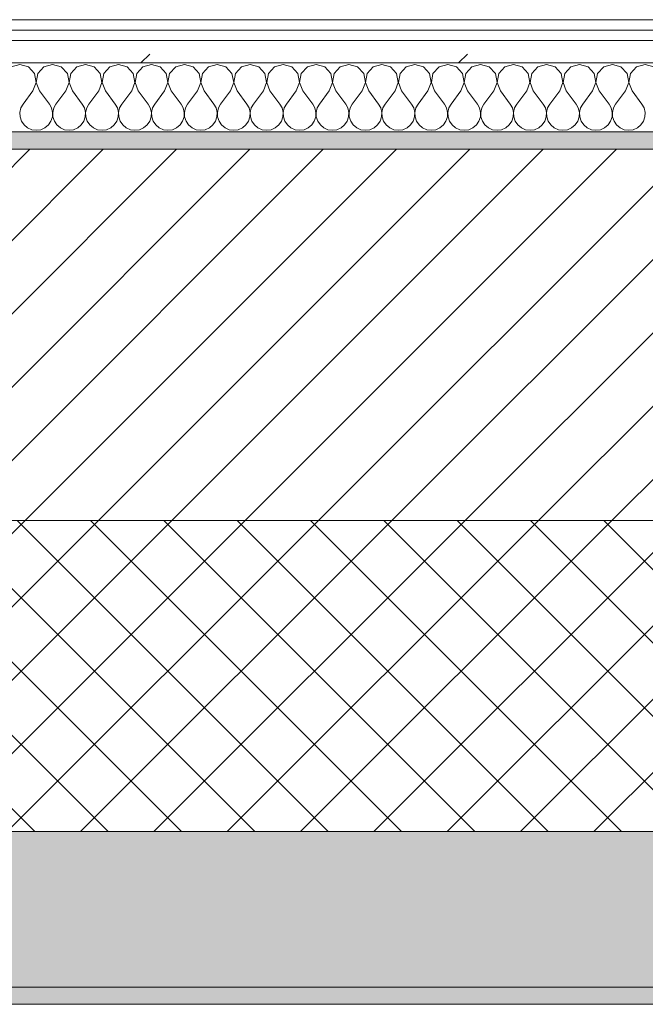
# Model space of a CAD drawing. Header units: millimetres. Extents: x -40968 to 13979, y -19284 to 4746.
# Tile 8 of 113: x -27514 to -27152, y -1699 to -1129. Entities that reach past the tile are written whole.
import ezdxf

# ---------------------------------------------------------------- set-up
doc = ezdxf.new("R2010")
doc.units = ezdxf.units.MM
doc.header["$MEASUREMENT"] = 0
doc.linetypes.add('Wipeout_Contour', pattern=[1000, 0, -1000])
doc.layers.add('12_FAÇ_Façana', color=7, linetype='Continuous')
doc.layers.add('Nuevo_08_E_Envans secs', color=7, linetype='Continuous')
for name, color, linetype, lineweight, true_color in [('12_FAÇ_Façana_Pluma_Nº__102', 7, 'Continuous', 5, 0xcccccc), ('12_FAÇ_Façana_Pluma_Nº__174', 7, 'Continuous', 13, 0xe4ad2c), ('12_FAÇ_Façana_Pluma_Nº__176', 7, 'Continuous', 15, 0x93a0c6), ('Nuevo_08_E_Envans secs_Pluma_Nº__102', 7, 'Continuous', 5, 0xcccccc), ('Nuevo_08_E_Envans secs_Pluma_Nº__171', 171, 'Continuous', 13, 0xaaaaff), ('Nuevo_08_E_Envans secs_Pluma_Nº__177', 7, 'Continuous', 15, 0xf7e046)]:
    doc.layers.add(name, color=color, linetype=linetype, lineweight=lineweight, true_color=true_color)
for name, color, linetype, lineweight in [('12_FAÇ_Façana_Pluma_Nº__2', 8, 'Continuous', 5), ('12_FAÇ_Façana_Pluma_Nº__7', 7, 'Continuous', 5), ('Nuevo_08_E_Envans secs_Pluma_Nº__1', 7, 'Continuous', 5)]:
    doc.layers.add(name, color=color, linetype=linetype, lineweight=lineweight)
pattern_1 = [(45, (0, 0), (-183.8478, 183.8478), [195, -65]), (45, (7e-14, 183.85), (-183.8478, 183.8478), [195, -65])]

# ---------------------------------------------------------------- blocks, each defined once
blk = doc.blocks.new('Muro_4_1', base_point=(-28050.85, -1193.98))
at = {"layer": '12_FAÇ_Façana_Pluma_Nº__102', "linetype": 'Continuous', "lineweight": 0, "true_color": 0xe5e5e5}
for points in [[(-27697.98, -1688.98), (-25366.43, -1688.98), (-25366.43, -1598.98), (-27762.14, -1598.98)], [(-27690.85, -1698.98), (-25366.43, -1698.98), (-25366.43, -1688.98), (-27690.85, -1688.98)]]:
    blk.add_hatch(color=254, dxfattribs=at).paths.add_polyline_path(points)
at = {"layer": '12_FAÇ_Façana_Pluma_Nº__174', "linetype": 'Continuous', "lineweight": 13, "true_color": 0xe4ad2c}
h = blk.add_hatch(dxfattribs=at)
h.set_pattern_fill('SATE_Aislamiento_0001', color=42, style=0, pattern_type=2)
h.set_pattern_definition([(45, (0, 0), (-21.213203, 21.213203), []), (135, (0, 0), (21.213203, 21.213203), [])])
h.paths.add_polyline_path([(-27814.92, -1483.98), (-27844.12, -1483.98), (-27762.14, -1598.98), (-25366.43, -1598.98), (-25366.43, -1418.98), (-27814.92, -1418.98)])
at = {"layer": '12_FAÇ_Façana_Pluma_Nº__176', "linetype": 'Continuous', "lineweight": 0, "true_color": 0x495063}
blk.add_hatch(color=251, dxfattribs=at).paths.add_polyline_path([(-25366.43, -1193.98), (-27814.92, -1193.98), (-27814.92, -1203.98), (-25366.43, -1203.98)])
at = {"layer": '12_FAÇ_Façana_Pluma_Nº__2', "linetype": 'Continuous', "lineweight": 5}
h = blk.add_hatch(dxfattribs=at)
h.set_pattern_fill('Ceramic_0001', color=8, style=0, pattern_type=2)
h.set_pattern_definition([(45, (0, 0), (-21.213203, 21.213203), [])])
h.paths.add_polyline_path([(-27814.92, -1418.98), (-25366.43, -1418.98), (-25366.43, -1203.98), (-27814.92, -1203.98)])
at = {"layer": '12_FAÇ_Façana_Pluma_Nº__7', "color": 7, "linetype": 'Continuous', "lineweight": 5}
for p, q in [((-25366.43, -1203.98), (-27814.92, -1203.98)), ((-27814.92, -1418.98), (-25366.43, -1418.98)), ((-27762.14, -1598.98), (-25366.43, -1598.98)), ((-27697.98, -1688.98), (-25366.43, -1688.98))]:
    blk.add_line(p, q, dxfattribs=at)
at = {"layer": '12_FAÇ_Façana_Pluma_Nº__7', "color": 7, "linetype": 'Continuous', "lineweight": 5, "flags": 128}
for points in [[(-25366.43, -1193.98), (-27814.92, -1193.98)], [(-27690.85, -1698.98), (-25366.43, -1698.98)]]:
    blk.add_lwpolyline(points, dxfattribs=at)
blk = doc.blocks.new('*X489')
at = {"layer": 'Nuevo_08_E_Envans secs_Pluma_Nº__102', "color": 254, "linetype": 'Continuous', "lineweight": 5, "true_color": 0xcccccc}
for p, q in [((-27514.29, -1154.93), (-27519.29, -1156.35)), ((-27509.28, -1156.35), (-27514.29, -1154.93)), ((-27505.77, -1160.19), (-27509.28, -1156.35)), ((-27500.25, -1156.35), (-27503.76, -1160.19)), ((-27495.24, -1154.93), (-27500.25, -1156.35)), ((-27490.23, -1156.35), (-27495.24, -1154.93)), ((-27486.72, -1160.19), (-27490.23, -1156.35)), ((-27481.2, -1156.35), (-27484.71, -1160.19)), ((-27476.19, -1154.93), (-27481.2, -1156.35)), ((-27471.18, -1156.35), (-27476.19, -1154.93)), ((-27467.67, -1160.19), (-27471.18, -1156.35)), ((-27462.15, -1156.35), (-27465.66, -1160.19)), ((-27457.14, -1154.93), (-27462.15, -1156.35)), ((-27452.14, -1156.35), (-27457.14, -1154.93)), ((-27448.62, -1160.19), (-27452.14, -1156.35)), ((-27443.1, -1156.35), (-27446.61, -1160.19)), ((-27438.1, -1154.93), (-27443.1, -1156.35)), ((-27433.09, -1156.35), (-27438.1, -1154.93)), ((-27429.58, -1160.19), (-27433.09, -1156.35)), ((-27424.05, -1156.35), (-27427.57, -1160.19)), ((-27419.05, -1154.93), (-27424.05, -1156.35)), ((-27414.04, -1156.35), (-27419.05, -1154.93)), ((-27410.53, -1160.19), (-27414.04, -1156.35)), ((-27405.01, -1156.35), (-27408.52, -1160.19)), ((-27400, -1154.93), (-27405.01, -1156.35)), ((-27394.99, -1156.35), (-27400, -1154.93)), ((-27391.48, -1160.19), (-27394.99, -1156.35)), ((-27385.96, -1156.35), (-27389.47, -1160.19)), ((-27380.95, -1154.93), (-27385.96, -1156.35)), ((-27375.95, -1156.35), (-27380.95, -1154.93)), ((-27372.43, -1160.19), (-27375.95, -1156.35)), ((-27366.91, -1156.35), (-27370.42, -1160.19)), ((-27361.9, -1154.93), (-27366.91, -1156.35)), ((-27356.9, -1156.35), (-27361.9, -1154.93)), ((-27353.39, -1160.19), (-27356.9, -1156.35)), ((-27347.86, -1156.35), (-27351.38, -1160.19)), ((-27342.86, -1154.93), (-27347.86, -1156.35)), ((-27337.85, -1156.35), (-27342.86, -1154.93)), ((-27334.34, -1160.19), (-27337.85, -1156.35)), ((-27328.82, -1156.35), (-27332.33, -1160.19)), ((-27323.81, -1154.93), (-27328.82, -1156.35)), ((-27318.8, -1156.35), (-27323.81, -1154.93)), ((-27315.29, -1160.19), (-27318.8, -1156.35)), ((-27309.77, -1156.35), (-27313.28, -1160.19)), ((-27304.76, -1154.93), (-27309.77, -1156.35)), ((-27299.75, -1156.35), (-27304.76, -1154.93)), ((-27296.24, -1160.19), (-27299.75, -1156.35)), ((-27290.72, -1156.35), (-27294.23, -1160.19)), ((-27285.71, -1154.93), (-27290.72, -1156.35)), ((-27280.71, -1156.35), (-27285.71, -1154.93)), ((-27277.2, -1160.19), (-27280.71, -1156.35)), ((-27271.67, -1156.35), (-27275.19, -1160.19)), ((-27266.67, -1154.93), (-27271.67, -1156.35)), ((-27261.66, -1156.35), (-27266.67, -1154.93)), ((-27258.15, -1160.19), (-27261.66, -1156.35)), ((-27252.63, -1156.35), (-27256.14, -1160.19)), ((-27247.62, -1154.93), (-27252.63, -1156.35)), ((-27242.61, -1156.35), (-27247.62, -1154.93)), ((-27239.1, -1160.19), (-27242.61, -1156.35)), ((-27233.58, -1156.35), (-27237.09, -1160.19)), ((-27228.57, -1154.93), (-27233.58, -1156.35)), ((-27223.56, -1156.35), (-27228.57, -1154.93)), ((-27220.05, -1160.19), (-27223.56, -1156.35)), ((-27214.53, -1156.35), (-27218.04, -1160.19)), ((-27209.52, -1154.93), (-27214.53, -1156.35)), ((-27204.52, -1156.35), (-27209.52, -1154.93)), ((-27201.01, -1160.19), (-27204.52, -1156.35)), ((-27195.48, -1156.35), (-27198.99, -1160.19)), ((-27190.48, -1154.93), (-27195.48, -1156.35)), ((-27185.47, -1156.35), (-27190.48, -1154.93)), ((-27181.96, -1160.19), (-27185.47, -1156.35)), ((-27176.44, -1156.35), (-27179.95, -1160.19)), ((-27171.43, -1154.93), (-27176.44, -1156.35)), ((-27166.42, -1156.35), (-27171.43, -1154.93)), ((-27162.91, -1160.19), (-27166.42, -1156.35)), ((-27157.39, -1156.35), (-27160.9, -1160.19)), ((-27152.38, -1154.93), (-27157.39, -1156.35)), ((-27147.37, -1156.35), (-27152.38, -1154.93)), ((-27504.8, -1165.31), (-27505.77, -1160.19)), ((-27503.76, -1160.19), (-27504.72, -1165.31)), ((-27485.75, -1165.31), (-27486.72, -1160.19)), ((-27484.71, -1160.19), (-27485.68, -1165.31)), ((-27466.71, -1165.31), (-27467.67, -1160.19)), ((-27465.66, -1160.19), (-27466.63, -1165.31)), ((-27447.66, -1165.31), (-27448.62, -1160.19)), ((-27446.61, -1160.19), (-27447.58, -1165.31)), ((-27428.61, -1165.31), (-27429.58, -1160.19)), ((-27427.57, -1160.19), (-27428.53, -1165.31)), ((-27409.56, -1165.31), (-27410.53, -1160.19)), ((-27408.52, -1160.19), (-27409.49, -1165.31)), ((-27390.51, -1165.31), (-27391.48, -1160.19)), ((-27389.47, -1160.19), (-27390.44, -1165.31)), ((-27371.47, -1165.31), (-27372.43, -1160.19)), ((-27370.42, -1160.19), (-27371.39, -1165.31)), ((-27352.42, -1165.31), (-27353.39, -1160.19)), ((-27351.38, -1160.19), (-27352.34, -1165.31)), ((-27333.37, -1165.31), (-27334.34, -1160.19)), ((-27332.33, -1160.19), (-27333.29, -1165.31)), ((-27314.32, -1165.31), (-27315.29, -1160.19)), ((-27313.28, -1160.19), (-27314.25, -1165.31)), ((-27295.28, -1165.31), (-27296.24, -1160.19)), ((-27294.23, -1160.19), (-27295.2, -1165.31)), ((-27276.23, -1165.31), (-27277.2, -1160.19)), ((-27275.19, -1160.19), (-27276.15, -1165.31)), ((-27257.18, -1165.31), (-27258.15, -1160.19)), ((-27256.14, -1160.19), (-27257.1, -1165.31)), ((-27238.13, -1165.31), (-27239.1, -1160.19)), ((-27237.09, -1160.19), (-27238.06, -1165.31)), ((-27219.09, -1165.31), (-27220.05, -1160.19)), ((-27218.04, -1160.19), (-27219.01, -1165.31)), ((-27200.04, -1165.31), (-27201.01, -1160.19)), ((-27198.99, -1160.19), (-27199.96, -1165.31)), ((-27180.99, -1165.31), (-27181.96, -1160.19)), ((-27179.95, -1160.19), (-27180.91, -1165.31)), ((-27161.94, -1165.31), (-27162.91, -1160.19)), ((-27160.9, -1160.19), (-27161.87, -1165.31)), ((-27506.67, -1170.17), (-27504.8, -1165.31)), ((-27504.72, -1165.31), (-27502.86, -1170.17)), ((-27487.62, -1170.17), (-27485.75, -1165.31)), ((-27485.68, -1165.31), (-27483.81, -1170.17)), ((-27468.57, -1170.17), (-27466.71, -1165.31)), ((-27466.63, -1165.31), (-27464.76, -1170.17)), ((-27449.52, -1170.17), (-27447.66, -1165.31)), ((-27447.58, -1165.31), (-27445.71, -1170.17)), ((-27430.48, -1170.17), (-27428.61, -1165.31)), ((-27428.53, -1165.31), (-27426.67, -1170.17)), ((-27411.43, -1170.17), (-27409.56, -1165.31)), ((-27409.49, -1165.31), (-27407.62, -1170.17)), ((-27392.38, -1170.17), (-27390.51, -1165.31)), ((-27390.44, -1165.31), (-27388.57, -1170.17)), ((-27373.33, -1170.17), (-27371.47, -1165.31)), ((-27371.39, -1165.31), (-27369.52, -1170.17)), ((-27354.29, -1170.17), (-27352.42, -1165.31)), ((-27352.34, -1165.31), (-27350.48, -1170.17)), ((-27335.24, -1170.17), (-27333.37, -1165.31)), ((-27333.29, -1165.31), (-27331.43, -1170.17)), ((-27316.19, -1170.17), (-27314.32, -1165.31)), ((-27314.25, -1165.31), (-27312.38, -1170.17)), ((-27297.14, -1170.17), (-27295.28, -1165.31)), ((-27295.2, -1165.31), (-27293.33, -1170.17)), ((-27278.1, -1170.17), (-27276.23, -1165.31)), ((-27276.15, -1165.31), (-27274.29, -1170.17)), ((-27259.05, -1170.17), (-27257.18, -1165.31)), ((-27257.1, -1165.31), (-27255.24, -1170.17)), ((-27240, -1170.17), (-27238.13, -1165.31)), ((-27238.06, -1165.31), (-27236.19, -1170.17)), ((-27220.95, -1170.17), (-27219.09, -1165.31)), ((-27219.01, -1165.31), (-27217.14, -1170.17)), ((-27201.9, -1170.17), (-27200.04, -1165.31)), ((-27199.96, -1165.31), (-27198.1, -1170.17)), ((-27182.86, -1170.17), (-27180.99, -1165.31)), ((-27180.91, -1165.31), (-27179.05, -1170.17)), ((-27163.81, -1170.17), (-27161.94, -1165.31)), ((-27161.87, -1165.31), (-27160, -1170.17)), ((-27506.67, -1170.17), (-27512.38, -1177.79)), ((-27502.86, -1170.17), (-27497.14, -1177.79)), ((-27487.62, -1170.17), (-27493.33, -1177.79)), ((-27483.81, -1170.17), (-27478.1, -1177.79)), ((-27468.57, -1170.17), (-27474.29, -1177.79)), ((-27464.76, -1170.17), (-27459.05, -1177.79)), ((-27449.52, -1170.17), (-27455.24, -1177.79)), ((-27445.71, -1170.17), (-27440, -1177.79)), ((-27430.48, -1170.17), (-27436.19, -1177.79)), ((-27426.67, -1170.17), (-27420.95, -1177.79)), ((-27411.43, -1170.17), (-27417.14, -1177.79)), ((-27407.62, -1170.17), (-27401.9, -1177.79)), ((-27392.38, -1170.17), (-27398.1, -1177.79)), ((-27388.57, -1170.17), (-27382.86, -1177.79)), ((-27373.33, -1170.17), (-27379.05, -1177.79)), ((-27369.52, -1170.17), (-27363.81, -1177.79)), ((-27354.29, -1170.17), (-27360, -1177.79)), ((-27350.48, -1170.17), (-27344.76, -1177.79)), ((-27335.24, -1170.17), (-27340.95, -1177.79)), ((-27331.43, -1170.17), (-27325.71, -1177.79)), ((-27316.19, -1170.17), (-27321.9, -1177.79)), ((-27312.38, -1170.17), (-27306.67, -1177.79)), ((-27297.14, -1170.17), (-27302.86, -1177.79)), ((-27293.33, -1170.17), (-27287.62, -1177.79)), ((-27278.1, -1170.17), (-27283.81, -1177.79)), ((-27274.29, -1170.17), (-27268.57, -1177.79)), ((-27259.05, -1170.17), (-27264.76, -1177.79)), ((-27255.24, -1170.17), (-27249.52, -1177.79)), ((-27240, -1170.17), (-27245.71, -1177.79)), ((-27236.19, -1170.17), (-27230.48, -1177.79)), ((-27220.95, -1170.17), (-27226.67, -1177.79)), ((-27217.14, -1170.17), (-27211.43, -1177.79)), ((-27201.9, -1170.17), (-27207.62, -1177.79)), ((-27198.1, -1170.17), (-27192.38, -1177.79)), ((-27182.86, -1170.17), (-27188.57, -1177.79)), ((-27179.05, -1170.17), (-27173.33, -1177.79)), ((-27163.81, -1170.17), (-27169.52, -1177.79)), ((-27160, -1170.17), (-27154.29, -1177.79)), ((-27512.38, -1177.79), (-27513.65, -1180.08)), ((-27495.87, -1180.08), (-27497.14, -1177.79)), ((-27493.33, -1177.79), (-27494.6, -1180.08)), ((-27476.82, -1180.08), (-27478.1, -1177.79)), ((-27474.29, -1177.79), (-27475.56, -1180.08)), ((-27457.78, -1180.08), (-27459.05, -1177.79)), ((-27455.24, -1177.79), (-27456.51, -1180.08)), ((-27438.73, -1180.08), (-27440, -1177.79)), ((-27436.19, -1177.79), (-27437.46, -1180.08)), ((-27419.68, -1180.08), (-27420.95, -1177.79)), ((-27417.14, -1177.79), (-27418.41, -1180.08)), ((-27400.63, -1180.08), (-27401.9, -1177.79)), ((-27398.1, -1177.79), (-27399.37, -1180.08)), ((-27381.59, -1180.08), (-27382.86, -1177.79)), ((-27379.05, -1177.79), (-27380.32, -1180.08)), ((-27362.54, -1180.08), (-27363.81, -1177.79)), ((-27360, -1177.79), (-27361.27, -1180.08)), ((-27343.49, -1180.08), (-27344.76, -1177.79)), ((-27340.95, -1177.79), (-27342.22, -1180.08)), ((-27324.44, -1180.08), (-27325.71, -1177.79)), ((-27321.9, -1177.79), (-27323.18, -1180.08)), ((-27305.4, -1180.08), (-27306.67, -1177.79)), ((-27302.86, -1177.79), (-27304.13, -1180.08)), ((-27286.35, -1180.08), (-27287.62, -1177.79)), ((-27283.81, -1177.79), (-27285.08, -1180.08)), ((-27267.3, -1180.08), (-27268.57, -1177.79)), ((-27264.76, -1177.79), (-27266.03, -1180.08)), ((-27248.25, -1180.08), (-27249.52, -1177.79)), ((-27245.71, -1177.79), (-27246.99, -1180.08)), ((-27229.2, -1180.08), (-27230.48, -1177.79)), ((-27226.67, -1177.79), (-27227.94, -1180.08)), ((-27210.16, -1180.08), (-27211.43, -1177.79)), ((-27207.62, -1177.79), (-27208.89, -1180.08)), ((-27191.11, -1180.08), (-27192.38, -1177.79)), ((-27188.57, -1177.79), (-27189.84, -1180.08)), ((-27172.06, -1180.08), (-27173.33, -1177.79)), ((-27169.52, -1177.79), (-27170.8, -1180.08)), ((-27153.01, -1180.08), (-27154.29, -1177.79)), ((-27513.65, -1180.08), (-27514.25, -1182.64)), ((-27514.25, -1182.64), (-27514.12, -1185.27)), ((-27514.12, -1185.27), (-27513.28, -1187.76)), ((-27496.24, -1187.76), (-27495.4, -1185.27)), ((-27495.28, -1182.64), (-27495.87, -1180.08)), ((-27495.4, -1185.27), (-27495.28, -1182.64)), ((-27494.6, -1180.08), (-27495.2, -1182.64)), ((-27495.2, -1182.64), (-27495.07, -1185.27)), ((-27495.07, -1185.27), (-27494.23, -1187.76)), ((-27477.2, -1187.76), (-27476.36, -1185.27)), ((-27476.23, -1182.64), (-27476.82, -1180.08)), ((-27476.36, -1185.27), (-27476.23, -1182.64)), ((-27475.56, -1180.08), (-27476.15, -1182.64)), ((-27476.15, -1182.64), (-27476.02, -1185.27)), ((-27476.02, -1185.27), (-27475.19, -1187.76)), ((-27458.15, -1187.76), (-27457.31, -1185.27)), ((-27457.18, -1182.64), (-27457.78, -1180.08)), ((-27457.31, -1185.27), (-27457.18, -1182.64)), ((-27456.51, -1180.08), (-27457.1, -1182.64)), ((-27457.1, -1182.64), (-27456.98, -1185.27)), ((-27456.98, -1185.27), (-27456.14, -1187.76)), ((-27439.1, -1187.76), (-27438.26, -1185.27)), ((-27438.13, -1182.64), (-27438.73, -1180.08)), ((-27438.26, -1185.27), (-27438.13, -1182.64)), ((-27437.46, -1180.08), (-27438.06, -1182.64)), ((-27438.06, -1182.64), (-27437.93, -1185.27)), ((-27437.93, -1185.27), (-27437.09, -1187.76)), ((-27420.05, -1187.76), (-27419.21, -1185.27)), ((-27419.09, -1182.64), (-27419.68, -1180.08)), ((-27419.21, -1185.27), (-27419.09, -1182.64)), ((-27418.41, -1180.08), (-27419.01, -1182.64)), ((-27419.01, -1182.64), (-27418.88, -1185.27)), ((-27418.88, -1185.27), (-27418.04, -1187.76)), ((-27401.01, -1187.76), (-27400.17, -1185.27)), ((-27400.04, -1182.64), (-27400.63, -1180.08)), ((-27400.17, -1185.27), (-27400.04, -1182.64)), ((-27399.37, -1180.08), (-27399.96, -1182.64)), ((-27399.96, -1182.64), (-27399.83, -1185.27)), ((-27399.83, -1185.27), (-27398.99, -1187.76)), ((-27381.96, -1187.76), (-27381.12, -1185.27)), ((-27380.99, -1182.64), (-27381.59, -1180.08)), ((-27381.12, -1185.27), (-27380.99, -1182.64)), ((-27380.32, -1180.08), (-27380.91, -1182.64)), ((-27380.91, -1182.64), (-27380.79, -1185.27)), ((-27380.79, -1185.27), (-27379.95, -1187.76)), ((-27362.91, -1187.76), (-27362.07, -1185.27)), ((-27361.94, -1182.64), (-27362.54, -1180.08)), ((-27362.07, -1185.27), (-27361.94, -1182.64)), ((-27361.27, -1180.08), (-27361.87, -1182.64)), ((-27361.87, -1182.64), (-27361.74, -1185.27)), ((-27361.74, -1185.27), (-27360.9, -1187.76)), ((-27343.86, -1187.76), (-27343.02, -1185.27)), ((-27342.9, -1182.64), (-27343.49, -1180.08)), ((-27343.02, -1185.27), (-27342.9, -1182.64)), ((-27342.22, -1180.08), (-27342.82, -1182.64)), ((-27342.82, -1182.64), (-27342.69, -1185.27)), ((-27342.69, -1185.27), (-27341.85, -1187.76)), ((-27324.81, -1187.76), (-27323.98, -1185.27)), ((-27323.85, -1182.64), (-27324.44, -1180.08)), ((-27323.98, -1185.27), (-27323.85, -1182.64)), ((-27323.18, -1180.08), (-27323.77, -1182.64)), ((-27323.77, -1182.64), (-27323.64, -1185.27)), ((-27323.64, -1185.27), (-27322.8, -1187.76)), ((-27305.77, -1187.76), (-27304.93, -1185.27)), ((-27304.8, -1182.64), (-27305.4, -1180.08)), ((-27304.93, -1185.27), (-27304.8, -1182.64)), ((-27304.13, -1180.08), (-27304.72, -1182.64)), ((-27304.72, -1182.64), (-27304.6, -1185.27)), ((-27304.6, -1185.27), (-27303.76, -1187.76)), ((-27286.72, -1187.76), (-27285.88, -1185.27)), ((-27285.75, -1182.64), (-27286.35, -1180.08)), ((-27285.88, -1185.27), (-27285.75, -1182.64)), ((-27285.08, -1180.08), (-27285.68, -1182.64)), ((-27285.68, -1182.64), (-27285.55, -1185.27)), ((-27285.55, -1185.27), (-27284.71, -1187.76)), ((-27267.67, -1187.76), (-27266.83, -1185.27)), ((-27266.71, -1182.64), (-27267.3, -1180.08)), ((-27266.83, -1185.27), (-27266.71, -1182.64)), ((-27266.03, -1180.08), (-27266.63, -1182.64)), ((-27266.63, -1182.64), (-27266.5, -1185.27)), ((-27266.5, -1185.27), (-27265.66, -1187.76)), ((-27248.62, -1187.76), (-27247.78, -1185.27)), ((-27247.66, -1182.64), (-27248.25, -1180.08)), ((-27247.78, -1185.27), (-27247.66, -1182.64)), ((-27246.99, -1180.08), (-27247.58, -1182.64)), ((-27247.58, -1182.64), (-27247.45, -1185.27)), ((-27247.45, -1185.27), (-27246.61, -1187.76)), ((-27229.58, -1187.76), (-27228.74, -1185.27)), ((-27228.61, -1182.64), (-27229.2, -1180.08)), ((-27228.74, -1185.27), (-27228.61, -1182.64)), ((-27227.94, -1180.08), (-27228.53, -1182.64)), ((-27228.53, -1182.64), (-27228.41, -1185.27)), ((-27228.41, -1185.27), (-27227.57, -1187.76)), ((-27210.53, -1187.76), (-27209.69, -1185.27)), ((-27209.56, -1182.64), (-27210.16, -1180.08)), ((-27209.69, -1185.27), (-27209.56, -1182.64)), ((-27208.89, -1180.08), (-27209.49, -1182.64)), ((-27209.49, -1182.64), (-27209.36, -1185.27)), ((-27209.36, -1185.27), (-27208.52, -1187.76)), ((-27191.48, -1187.76), (-27190.64, -1185.27)), ((-27190.51, -1182.64), (-27191.11, -1180.08)), ((-27190.64, -1185.27), (-27190.51, -1182.64)), ((-27189.84, -1180.08), (-27190.44, -1182.64)), ((-27190.44, -1182.64), (-27190.31, -1185.27)), ((-27190.31, -1185.27), (-27189.47, -1187.76)), ((-27172.43, -1187.76), (-27171.59, -1185.27)), ((-27171.47, -1182.64), (-27172.06, -1180.08)), ((-27171.59, -1185.27), (-27171.47, -1182.64)), ((-27170.8, -1180.08), (-27171.39, -1182.64)), ((-27171.39, -1182.64), (-27171.26, -1185.27)), ((-27171.26, -1185.27), (-27170.42, -1187.76)), ((-27153.39, -1187.76), (-27152.55, -1185.27)), ((-27152.42, -1182.64), (-27153.01, -1180.08)), ((-27152.55, -1185.27), (-27152.42, -1182.64)), ((-27513.28, -1187.76), (-27511.79, -1189.92)), ((-27511.79, -1189.92), (-27509.77, -1191.6)), ((-27499.75, -1191.6), (-27497.73, -1189.92)), ((-27497.73, -1189.92), (-27496.24, -1187.76)), ((-27494.23, -1187.76), (-27492.74, -1189.92)), ((-27492.74, -1189.92), (-27490.72, -1191.6)), ((-27480.71, -1191.6), (-27478.68, -1189.92)), ((-27478.68, -1189.92), (-27477.2, -1187.76)), ((-27475.19, -1187.76), (-27473.7, -1189.92)), ((-27473.7, -1189.92), (-27471.67, -1191.6)), ((-27461.66, -1191.6), (-27459.64, -1189.92)), ((-27459.64, -1189.92), (-27458.15, -1187.76)), ((-27456.14, -1187.76), (-27454.65, -1189.92)), ((-27454.65, -1189.92), (-27452.63, -1191.6)), ((-27442.61, -1191.6), (-27440.59, -1189.92)), ((-27440.59, -1189.92), (-27439.1, -1187.76)), ((-27437.09, -1187.76), (-27435.6, -1189.92)), ((-27435.6, -1189.92), (-27433.58, -1191.6)), ((-27423.56, -1191.6), (-27421.54, -1189.92)), ((-27421.54, -1189.92), (-27420.05, -1187.76)), ((-27418.04, -1187.76), (-27416.55, -1189.92)), ((-27416.55, -1189.92), (-27414.53, -1191.6)), ((-27404.52, -1191.6), (-27402.49, -1189.92)), ((-27402.49, -1189.92), (-27401.01, -1187.76)), ((-27398.99, -1187.76), (-27397.51, -1189.92)), ((-27397.51, -1189.92), (-27395.48, -1191.6)), ((-27385.47, -1191.6), (-27383.45, -1189.92)), ((-27383.45, -1189.92), (-27381.96, -1187.76)), ((-27379.95, -1187.76), (-27378.46, -1189.92)), ((-27378.46, -1189.92), (-27376.44, -1191.6)), ((-27366.42, -1191.6), (-27364.4, -1189.92)), ((-27364.4, -1189.92), (-27362.91, -1187.76)), ((-27360.9, -1187.76), (-27359.41, -1189.92)), ((-27359.41, -1189.92), (-27357.39, -1191.6)), ((-27347.37, -1191.6), (-27345.35, -1189.92)), ((-27345.35, -1189.92), (-27343.86, -1187.76)), ((-27341.85, -1187.76), (-27340.36, -1189.92)), ((-27340.36, -1189.92), (-27338.34, -1191.6)), ((-27328.33, -1191.6), (-27326.3, -1189.92)), ((-27326.3, -1189.92), (-27324.81, -1187.76)), ((-27322.8, -1187.76), (-27321.32, -1189.92)), ((-27321.32, -1189.92), (-27319.29, -1191.6)), ((-27309.28, -1191.6), (-27307.26, -1189.92)), ((-27307.26, -1189.92), (-27305.77, -1187.76)), ((-27303.76, -1187.76), (-27302.27, -1189.92)), ((-27302.27, -1189.92), (-27300.25, -1191.6)), ((-27290.23, -1191.6), (-27288.21, -1189.92)), ((-27288.21, -1189.92), (-27286.72, -1187.76)), ((-27284.71, -1187.76), (-27283.22, -1189.92)), ((-27283.22, -1189.92), (-27281.2, -1191.6)), ((-27271.18, -1191.6), (-27269.16, -1189.92)), ((-27269.16, -1189.92), (-27267.67, -1187.76)), ((-27265.66, -1187.76), (-27264.17, -1189.92)), ((-27264.17, -1189.92), (-27262.15, -1191.6)), ((-27252.14, -1191.6), (-27250.11, -1189.92)), ((-27250.11, -1189.92), (-27248.62, -1187.76)), ((-27246.61, -1187.76), (-27245.13, -1189.92)), ((-27245.13, -1189.92), (-27243.1, -1191.6)), ((-27233.09, -1191.6), (-27231.06, -1189.92)), ((-27231.06, -1189.92), (-27229.58, -1187.76)), ((-27227.57, -1187.76), (-27226.08, -1189.92)), ((-27226.08, -1189.92), (-27224.05, -1191.6)), ((-27214.04, -1191.6), (-27212.02, -1189.92)), ((-27212.02, -1189.92), (-27210.53, -1187.76)), ((-27208.52, -1187.76), (-27207.03, -1189.92)), ((-27207.03, -1189.92), (-27205.01, -1191.6)), ((-27194.99, -1191.6), (-27192.97, -1189.92)), ((-27192.97, -1189.92), (-27191.48, -1187.76)), ((-27189.47, -1187.76), (-27187.98, -1189.92)), ((-27187.98, -1189.92), (-27185.96, -1191.6)), ((-27175.95, -1191.6), (-27173.92, -1189.92)), ((-27173.92, -1189.92), (-27172.43, -1187.76)), ((-27170.42, -1187.76), (-27168.94, -1189.92)), ((-27168.94, -1189.92), (-27166.91, -1191.6)), ((-27156.9, -1191.6), (-27154.87, -1189.92)), ((-27154.87, -1189.92), (-27153.39, -1187.76)), ((-27509.77, -1191.6), (-27507.36, -1192.66)), ((-27507.36, -1192.66), (-27504.76, -1193.02)), ((-27504.76, -1193.02), (-27502.16, -1192.66)), ((-27502.16, -1192.66), (-27499.75, -1191.6)), ((-27490.72, -1191.6), (-27488.32, -1192.66)), ((-27488.32, -1192.66), (-27485.71, -1193.02)), ((-27485.71, -1193.02), (-27483.11, -1192.66)), ((-27483.11, -1192.66), (-27480.71, -1191.6)), ((-27471.67, -1191.6), (-27469.27, -1192.66)), ((-27469.27, -1192.66), (-27466.67, -1193.02)), ((-27466.67, -1193.02), (-27464.06, -1192.66)), ((-27464.06, -1192.66), (-27461.66, -1191.6)), ((-27452.63, -1191.6), (-27450.22, -1192.66)), ((-27450.22, -1192.66), (-27447.62, -1193.02)), ((-27447.62, -1193.02), (-27445.02, -1192.66)), ((-27445.02, -1192.66), (-27442.61, -1191.6)), ((-27433.58, -1191.6), (-27431.17, -1192.66)), ((-27431.17, -1192.66), (-27428.57, -1193.02)), ((-27428.57, -1193.02), (-27425.97, -1192.66)), ((-27425.97, -1192.66), (-27423.56, -1191.6)), ((-27414.53, -1191.6), (-27412.13, -1192.66)), ((-27412.13, -1192.66), (-27409.52, -1193.02)), ((-27409.52, -1193.02), (-27406.92, -1192.66)), ((-27406.92, -1192.66), (-27404.52, -1191.6)), ((-27395.48, -1191.6), (-27393.08, -1192.66)), ((-27393.08, -1192.66), (-27390.48, -1193.02)), ((-27390.48, -1193.02), (-27387.87, -1192.66)), ((-27387.87, -1192.66), (-27385.47, -1191.6)), ((-27376.44, -1191.6), (-27374.03, -1192.66)), ((-27374.03, -1192.66), (-27371.43, -1193.02)), ((-27371.43, -1193.02), (-27368.83, -1192.66)), ((-27368.83, -1192.66), (-27366.42, -1191.6)), ((-27357.39, -1191.6), (-27354.98, -1192.66)), ((-27354.98, -1192.66), (-27352.38, -1193.02)), ((-27352.38, -1193.02), (-27349.78, -1192.66)), ((-27349.78, -1192.66), (-27347.37, -1191.6)), ((-27338.34, -1191.6), (-27335.94, -1192.66)), ((-27335.94, -1192.66), (-27333.33, -1193.02)), ((-27333.33, -1193.02), (-27330.73, -1192.66)), ((-27330.73, -1192.66), (-27328.33, -1191.6)), ((-27319.29, -1191.6), (-27316.89, -1192.66)), ((-27316.89, -1192.66), (-27314.29, -1193.02)), ((-27314.29, -1193.02), (-27311.68, -1192.66)), ((-27311.68, -1192.66), (-27309.28, -1191.6)), ((-27300.25, -1191.6), (-27297.84, -1192.66)), ((-27297.84, -1192.66), (-27295.24, -1193.02)), ((-27295.24, -1193.02), (-27292.64, -1192.66)), ((-27292.64, -1192.66), (-27290.23, -1191.6)), ((-27281.2, -1191.6), (-27278.79, -1192.66)), ((-27278.79, -1192.66), (-27276.19, -1193.02)), ((-27276.19, -1193.02), (-27273.59, -1192.66)), ((-27273.59, -1192.66), (-27271.18, -1191.6)), ((-27262.15, -1191.6), (-27259.75, -1192.66)), ((-27259.75, -1192.66), (-27257.14, -1193.02)), ((-27257.14, -1193.02), (-27254.54, -1192.66)), ((-27254.54, -1192.66), (-27252.14, -1191.6)), ((-27243.1, -1191.6), (-27240.7, -1192.66)), ((-27240.7, -1192.66), (-27238.1, -1193.02)), ((-27238.1, -1193.02), (-27235.49, -1192.66)), ((-27235.49, -1192.66), (-27233.09, -1191.6)), ((-27224.05, -1191.6), (-27221.65, -1192.66)), ((-27221.65, -1192.66), (-27219.05, -1193.02)), ((-27219.05, -1193.02), (-27216.45, -1192.66)), ((-27216.45, -1192.66), (-27214.04, -1191.6)), ((-27205.01, -1191.6), (-27202.6, -1192.66)), ((-27202.6, -1192.66), (-27200, -1193.02)), ((-27200, -1193.02), (-27197.4, -1192.66)), ((-27197.4, -1192.66), (-27194.99, -1191.6)), ((-27185.96, -1191.6), (-27183.55, -1192.66)), ((-27183.55, -1192.66), (-27180.95, -1193.02)), ((-27180.95, -1193.02), (-27178.35, -1192.66)), ((-27178.35, -1192.66), (-27175.95, -1191.6)), ((-27166.91, -1191.6), (-27164.51, -1192.66)), ((-27164.51, -1192.66), (-27161.9, -1193.02)), ((-27161.9, -1193.02), (-27159.3, -1192.66)), ((-27159.3, -1192.66), (-27156.9, -1191.6))]:
    blk.add_line(p, q, dxfattribs=at)
blk = doc.blocks.new('Muro_149_1', base_point=(-27904.85, -1128.98))
at = {"layer": 'Nuevo_08_E_Envans secs_Pluma_Nº__1', "color": 7, "linetype": 'Continuous', "lineweight": 5, "flags": 128}
blk.add_lwpolyline([(-27814.92, -1193.98), (-25366.43, -1193.98)], dxfattribs=at)
at = {"color": 254, "linetype": 'Wipeout_Contour', "lineweight": 0, "ltscale": 106459.231797}
blk.add_wipeout([(-25366.43, -1128.98), (-27814.92, -1128.98), (-27814.92, -1134.98), (-25366.43, -1134.98)], dxfattribs=at).dxf.layer = 'Nuevo_08_E_Envans secs'
at = {"color": 254, "linetype": 'Wipeout_Contour', "lineweight": 0, "ltscale": 106461.894841}
blk.add_wipeout([(-25366.43, -1140.98), (-27814.92, -1140.98), (-27814.92, -1153.98), (-25366.43, -1153.98)], dxfattribs=at).dxf.layer = 'Nuevo_08_E_Envans secs'
at = {"layer": 'Nuevo_08_E_Envans secs_Pluma_Nº__171', "linetype": 'Continuous', "lineweight": 13, "true_color": 0xaaaaff}
h = blk.add_hatch(dxfattribs=at)
h.set_pattern_fill('Panellat_HPL_0001', color=161, style=0, pattern_type=2)
h.set_pattern_definition(pattern_1)
h.paths.add_polyline_path([(-25366.43, -1128.98), (-27814.92, -1128.98), (-27814.92, -1134.98), (-25366.43, -1134.98)])
at = {"layer": 'Nuevo_08_E_Envans secs_Pluma_Nº__177', "linetype": 'Continuous', "lineweight": 15, "true_color": 0xf7e046}
h = blk.add_hatch(dxfattribs=at)
h.set_pattern_fill('Panellat_HPL_0001', color=53, style=0, pattern_type=2)
h.set_pattern_definition(pattern_1)
h.paths.add_polyline_path([(-25366.43, -1140.98), (-27814.92, -1140.98), (-27814.92, -1153.98), (-25366.43, -1153.98)])
at = {"layer": 'Nuevo_08_E_Envans secs_Pluma_Nº__1', "color": 7, "linetype": 'Continuous', "lineweight": 5}
for p, q in [((-25366.43, -1134.98), (-27814.92, -1134.98)), ((-25366.43, -1140.98), (-27814.92, -1140.98)), ((-25366.43, -1153.98), (-27814.92, -1153.98))]:
    blk.add_line(p, q, dxfattribs=at)
at = {"layer": 'Nuevo_08_E_Envans secs_Pluma_Nº__1', "color": 7, "linetype": 'Continuous', "lineweight": 5, "flags": 128}
blk.add_lwpolyline([(-25366.43, -1128.98), (-27814.92, -1128.98)], dxfattribs=at)
at = {"layer": 'Nuevo_08_E_Envans secs', "color": 7, "lineweight": 20}
blk.add_blockref('*X489', (0, 0), dxfattribs=at)

msp = doc.modelspace()

# ---------------------------------------------------------------- block references
at = {"layer": '12_FAÇ_Façana', "color": 7, "lineweight": 20}
msp.add_blockref('Muro_4_1', (-28050.85, -1193.98), dxfattribs=at)

# ---------------------------------------------------------------- next in the draw order: block references
at = {"layer": 'Nuevo_08_E_Envans secs', "color": 7, "lineweight": 20}
msp.add_blockref('Muro_149_1', (-27904.85, -1128.98), dxfattribs=at)

doc.saveas('drawing.dxf')
